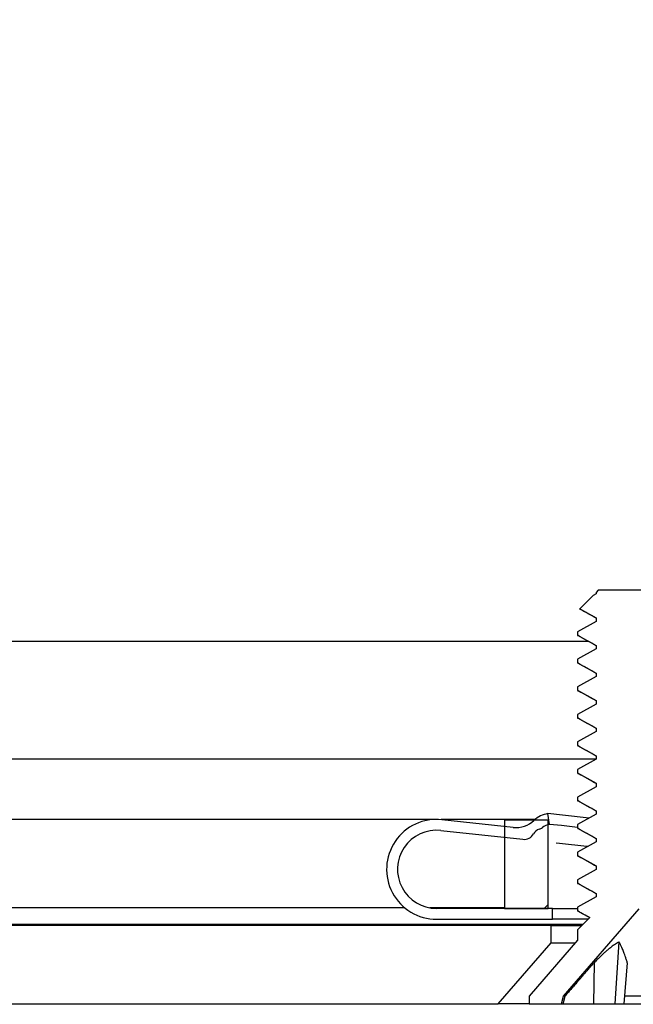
# Model space of a CAD drawing. Header units: millimetres. Extents: x 64 to 1798, y 64 to 1375.
# Tile 27 of 75: x 627 to 641, y 1175 to 1198. Entities that reach past the tile are written whole.
import ezdxf

# ---------------------------------------------------------------- set-up
doc = ezdxf.new("R2010")
doc.units = ezdxf.units.MM
doc.header["$LTSCALE"] = 6.666667
doc.layers.add('Hatch (ANSI)', color=7, linetype='Continuous', lineweight=18)
doc.layers.add('Visible (ANSI)', color=7, linetype='Continuous', lineweight=25)
pattern_1 = [(150, (0, 0), (-10.58333, -18.33087), [])]

msp = doc.modelspace()

# ---------------------------------------------------------------- hatches: boundary and pattern name
at = {"layer": 'Hatch (ANSI)'}
h = msp.add_hatch(dxfattribs=at)
h.set_pattern_fill('ANSI31', color=256, scale=169.333333, style=0)
h.set_pattern_definition([(45, (0, 0), (-14.9671, 14.9671), [])])
h.paths.add_polyline_path([(638.7145, 1177.4387), (638.7145, 1179.3694), (638.7145, 1179.4707), (638.3904, 1179.4707), (637.7045, 1179.4707), (637.7045, 1179.3271), (637.7045, 1179.0757), (637.7045, 1177.4387)])
h.paths.add_polyline_path([(638.7145, 1259.1247), (638.7145, 1259.226), (638.7145, 1261.1567), (637.7045, 1261.1567), (637.7045, 1259.5197), (637.7045, 1259.2683), (637.7045, 1259.1247), (638.3904, 1259.1247)])
edge = h.paths.add_edge_path()
edge.add_line((647.8645, 1177.0577), (647.8645, 1175.2287))
edge.add_line((647.8645, 1175.2287), (654.2145, 1175.2287))
edge.add_line((654.2145, 1175.2287), (654.2145, 1263.3667))
edge.add_line((654.2145, 1263.3667), (647.8645, 1263.3667))
edge.add_line((647.8645, 1263.3667), (647.8645, 1261.5377))
edge.add_line((647.8645, 1261.5377), (646.5945, 1261.5377))
edge.add_line((646.5945, 1261.5377), (646.5945, 1261.1567))
edge.add_line((646.5945, 1261.1567), (645.4895, 1261.1567))
edge.add_line((645.4895, 1261.1567), (642.9145, 1261.1567))
edge.add_line((642.9145, 1261.1567), (642.9145, 1260.0796))
edge.add_line((642.9145, 1260.0796), (642.9145, 1259.8282))
edge.add_line((642.9145, 1259.8282), (642.9145, 1259.1247))
edge.add_line((642.9145, 1259.1247), (645.2032, 1259.1247))
edge.add_ellipse((645.2032, 1258.7437), major_axis=(0, 0.381), ratio=1, start_angle=347.46209, end_angle=360, ccw=False)
edge.add_ellipse((645.2032, 1258.7437), major_axis=(0.0827, 0.3719), ratio=1, start_angle=359.42486, end_angle=360, ccw=False)
edge.add_ellipse((645.2032, 1258.7437), major_axis=(0.0864, 0.3711), ratio=1, start_angle=280.65632, end_angle=360, ccw=False)
edge.add_ellipse((646.5482, 1258.686), major_axis=(-0.9643, 0.0414), ratio=1, start_angle=0, end_angle=173.33968)
edge.add_ellipse((648.8805, 1258.3117), major_axis=(-1.3794, 0.2214), ratio=1, start_angle=108.23411, end_angle=360, ccw=False)
edge.add_ellipse((649.2548, 1255.9793), major_axis=(-0.1529, 0.953), ratio=1, start_angle=0, end_angle=180)
edge.add_ellipse((648.8805, 1258.3117), major_axis=(0.5272, -3.2854), ratio=1, start_angle=0, end_angle=19.53257)
edge.add_ellipse((650.6585, 1255.0573), major_axis=(-0.1827, 0.3344), ratio=1, start_angle=241.35038, end_angle=360, ccw=False)
edge.add_line((651.0395, 1255.0573), (651.0395, 1183.5381))
edge.add_ellipse((650.6585, 1183.5381), major_axis=(0.381, 0), ratio=1, start_angle=241.35038, end_angle=360, ccw=False)
edge.add_ellipse((648.8805, 1180.2837), major_axis=(1.5953, 2.92), ratio=1, start_angle=0, end_angle=19.53257)
edge.add_ellipse((649.2548, 1182.6161), major_axis=(0.1529, 0.953), ratio=1, start_angle=0, end_angle=180)
edge.add_ellipse((648.8805, 1180.2837), major_axis=(0.2214, 1.3794), ratio=1, start_angle=108.23411, end_angle=360, ccw=False)
edge.add_ellipse((646.5482, 1179.9094), major_axis=(0.953, 0.1529), ratio=1, start_angle=0, end_angle=173.33968)
edge.add_ellipse((645.2032, 1179.8517), major_axis=(0.3806, 0.0163), ratio=1, start_angle=280.65632, end_angle=360, ccw=False)
edge.add_ellipse((645.2032, 1179.8517), major_axis=(0.0864, -0.3711), ratio=1, start_angle=359.42486, end_angle=360, ccw=False)
edge.add_ellipse((645.2032, 1179.8517), major_axis=(0.0827, -0.3719), ratio=1, start_angle=347.46209, end_angle=360, ccw=False)
edge.add_line((645.2032, 1179.4707), (642.9145, 1179.4707))
edge.add_line((642.9145, 1179.4707), (642.9145, 1178.7672))
edge.add_line((642.9145, 1178.7672), (642.9145, 1178.5158))
edge.add_line((642.9145, 1178.5158), (642.9145, 1177.4387))
edge.add_line((642.9145, 1177.4387), (645.4895, 1177.4387))
edge.add_line((645.4895, 1177.4387), (646.5945, 1177.4387))
edge.add_line((646.5945, 1177.4387), (646.5945, 1177.0577))
edge.add_line((646.5945, 1177.0577), (647.8645, 1177.0577))
h = msp.add_hatch(dxfattribs=at)
h.set_pattern_fill('ANSI31', color=256, scale=169.333333, angle=105, style=0)
h.set_pattern_definition(pattern_1)
h.paths.add_polyline_path([(642.2334, 1184.0524), (642.2334, 1184.1318), (641.8039, 1184.3699), (641.8039, 1184.4493), (641.9781, 1184.5459), (641.7572, 1184.7668), (639.8649, 1184.7668), (639.8182, 1184.7201), (639.8182, 1184.6874), (639.7448, 1184.6467), (639.4397, 1184.3416), (639.8182, 1184.1318), (639.8182, 1184.0524), (639.3887, 1183.8143), (639.3886, 1183.7349), (639.8182, 1183.4968), (639.8182, 1183.4174), (639.3887, 1183.1793), (639.3886, 1183.0999), (639.8182, 1182.8618), (639.8182, 1182.7824), (639.3887, 1182.5443), (639.3886, 1182.4649), (639.8182, 1182.2268), (639.8182, 1182.1474), (639.3887, 1181.9093), (639.3886, 1181.8299), (639.8182, 1181.5918), (639.8182, 1181.5124), (639.3887, 1181.2743), (639.3886, 1181.1949), (639.8182, 1180.9568), (639.8182, 1180.8774), (639.3887, 1180.6393), (639.3886, 1180.5599), (639.8182, 1180.3218), (639.8182, 1180.2424), (639.3887, 1180.0043), (639.3886, 1179.9249), (639.8182, 1179.6868), (639.8182, 1179.6074), (639.3887, 1179.3693), (639.3886, 1179.2899), (639.8182, 1179.0518), (639.8182, 1178.9724), (639.3887, 1178.7343), (639.3886, 1178.6549), (639.8182, 1178.4168), (639.8182, 1178.3374), (639.3887, 1178.0993), (639.3886, 1178.0199), (639.8182, 1177.7818), (639.8182, 1177.7024), (639.3887, 1177.4643), (639.3886, 1177.3849), (639.6726, 1177.2275), (639.3886, 1176.9436), (639.3886, 1176.7028), (638.271, 1175.4171), (638.271, 1175.2418), (639.0161, 1175.2418), (639.0628, 1175.4159), (640.811, 1177.4271), (642.5593, 1175.4159), (642.606, 1175.2418), (643.351, 1175.2418), (643.351, 1175.4171), (642.2334, 1176.7028), (642.2334, 1176.9436), (642.1538, 1177.0233), (642.2334, 1177.0674), (642.2334, 1177.1468), (641.8039, 1177.3849), (641.8039, 1177.4643), (642.2334, 1177.7024), (642.2334, 1177.7818), (641.8039, 1178.0199), (641.8039, 1178.0993), (642.2334, 1178.3374), (642.2334, 1178.4168), (641.8039, 1178.6549), (641.8039, 1178.7343), (642.1546, 1178.9287), (642.2334, 1178.9724), (642.2334, 1179.0518), (642.0661, 1179.1446), (641.8039, 1179.2899), (641.8039, 1179.3693), (642.2334, 1179.6074), (642.2334, 1179.6868), (641.8039, 1179.9249), (641.8039, 1180.0043), (642.2334, 1180.2424), (642.2334, 1180.3218), (641.8039, 1180.5599), (641.8039, 1180.6393), (642.2334, 1180.8774), (642.2334, 1180.9568), (641.8039, 1181.1949), (641.8039, 1181.2743), (642.2334, 1181.5124), (642.2334, 1181.5918), (641.8039, 1181.8299), (641.8039, 1181.9093), (642.2334, 1182.1474), (642.2334, 1182.2268), (641.8039, 1182.4649), (641.8039, 1182.5443), (642.2334, 1182.7824), (642.2334, 1182.8618), (641.8039, 1183.0999), (641.8039, 1183.1793), (642.2334, 1183.4174), (642.2334, 1183.4968), (641.8039, 1183.7349), (641.8039, 1183.8143)])
h = msp.add_hatch(dxfattribs=at)
h.set_pattern_fill('ANSI31', color=256, scale=169.333333, angle=105, style=0)
h.set_pattern_definition(pattern_1)
edge = h.paths.add_edge_path()
edge.add_ellipse((642.8832, 1179.374), major_axis=(-0.0641, -0.5966), ratio=1, start_angle=310.51368, end_angle=360)
edge.add_line((642.8191, 1178.7775), (642.9145, 1178.7672))
edge.add_line((642.9145, 1178.7672), (644.0569, 1178.6444))
edge.add_ellipse((644.1638, 1179.6387), major_axis=(0.8076, -0.5897), ratio=1, start_angle=300, end_angle=360)
edge.add_line((644.9714, 1179.049), (645.2859, 1179.4798))
edge.add_line((645.2859, 1179.4798), (645.2876, 1179.4821))
edge.add_line((645.2876, 1179.4821), (645.2897, 1179.4806))
edge.add_line((645.2897, 1179.4806), (645.4895, 1179.3347))
edge.add_line((645.4895, 1179.3347), (645.1733, 1178.9016))
edge.add_ellipse((644.1638, 1179.6387), major_axis=(-0.1336, -1.2428), ratio=1, start_angle=0, end_angle=60, ccw=False)
edge.add_line((644.0302, 1178.3959), (642.9145, 1178.5158))
edge.add_line((642.9145, 1178.5158), (642.5438, 1178.5556))
edge.add_ellipse((642.5705, 1178.8042), major_axis=(-0.2379, -0.0768), ratio=1, start_angle=0, end_angle=65.96363, ccw=False)
edge.add_ellipse((642.0947, 1178.6505), major_axis=(0.1303, 0.2134), ratio=1, start_angle=319.31635, end_angle=360)
edge.add_ellipse((642.3469, 1179.0634), major_axis=(-0.1819, -0.147), ratio=1, start_angle=0, end_angle=19.64025, ccw=False)
edge.add_ellipse((641.8928, 1178.6964), major_axis=(0.2618, 0.2323), ratio=1, start_angle=357.36079, end_angle=360)
edge.add_ellipse((641.8928, 1178.6964), major_axis=(0.1262, 0.3265), ratio=1, start_angle=332.71899, end_angle=360)
edge.add_line((642.019, 1179.0229), (642.0661, 1179.1446))
edge.add_line((642.0661, 1179.1446), (642.1091, 1179.2561))
edge.add_ellipse((641.8928, 1178.6964), major_axis=(0.4952, 0.3388), ratio=1, start_angle=0, end_angle=34.48632, ccw=False)
edge = h.paths.add_edge_path()
edge.add_line((638.8145, 1177.1887), (638.8145, 1177.4387))
edge.add_line((638.8145, 1177.4387), (638.7145, 1177.4387))
edge.add_line((638.7145, 1177.4387), (637.7045, 1177.4387))
edge.add_line((637.7045, 1177.4387), (636.1395, 1177.4387))
edge.add_ellipse((636.1395, 1178.3387), major_axis=(0, -0.9), ratio=1, start_angle=173.86585, end_angle=360, ccw=False)
edge.add_line((636.2357, 1179.2336), (637.7045, 1179.0757))
edge.add_line((637.7045, 1179.0757), (638.1307, 1179.0299))
edge.add_ellipse((638.1574, 1179.2785), major_axis=(-0.0267, -0.2486), ratio=1, start_angle=0, end_angle=65.96363)
edge.add_ellipse((638.5896, 1179.0272), major_axis=(-0.2161, 0.1256), ratio=1, start_angle=319.31635, end_angle=360, ccw=False)
edge.add_ellipse((638.4309, 1179.4843), major_axis=(0.0767, -0.221), ratio=1, start_angle=0, end_angle=19.64025)
edge.add_ellipse((638.7967, 1179.0292), major_axis=(-0.2192, 0.2728), ratio=1, start_angle=334.78878, end_angle=360, ccw=False)
edge.add_ellipse((638.7967, 1179.0292), major_axis=(-0.0822, 0.3402), ratio=1, start_angle=355.29099, end_angle=360, ccw=False)
edge.add_line((638.7428, 1179.375), (638.7042, 1179.622))
edge.add_ellipse((638.7967, 1179.0292), major_axis=(-0.0925, 0.5928), ratio=1, start_angle=0, end_angle=33.75134)
edge.add_ellipse((638.7967, 1179.0292), major_axis=(-0.4063, 0.4415), ratio=1, start_angle=0, end_angle=0.73498)
edge.add_ellipse((637.9729, 1179.9017), major_axis=(0.4119, -0.4363), ratio=1, start_angle=310.51368, end_angle=360, ccw=False)
edge.add_line((637.9088, 1179.3052), (637.7045, 1179.3271))
edge.add_line((637.7045, 1179.3271), (636.2624, 1179.4821))
edge.add_ellipse((636.1395, 1178.3387), major_axis=(0.1229, 1.1434), ratio=1, start_angle=0, end_angle=186.13415)
edge.add_line((636.1395, 1177.1887), (638.8145, 1177.1887))
h.paths.add_polyline_path([(642.8145, 1177.4387), (642.8145, 1177.1887), (645.4895, 1177.1887), (645.4895, 1177.4387), (642.9145, 1177.4387)])
h = msp.add_hatch(dxfattribs=at)
h.set_pattern_fill('ANSI31', color=256, scale=169.333333, angle=75, style=0)
h.set_pattern_definition([(120, (0, 0), (-18.33087, -10.58333), [])])
h.paths.add_polyline_path([(637.5598, 1175.2418), (638.779, 1176.6443), (638.779, 1177.0452), (248, 1177.0452), (248, 1176.6443), (249.2192, 1175.2418)])
h.paths.add_polyline_path([(647.1102, 1175.2418), (647.1102, 1177.0452), (642.843, 1177.0452), (642.843, 1176.6443), (644.0622, 1175.2418)])
h.paths.add_polyline_path([(239.6688, 1177.0452), (239.6688, 1175.2418), (242.7168, 1175.2418), (243.936, 1176.6443), (243.936, 1177.0452)])

# ---------------------------------------------------------------- linework, layer by layer
at = {"layer": 'Visible (ANSI)'}
for p, q in [((639.8182, 1184.6874), (639.7448, 1184.6467)), ((639.8649, 1184.7668), (639.8182, 1184.7201)), ((639.8182, 1184.7201), (639.8182, 1184.6874)), ((641.7572, 1184.7668), (639.8649, 1184.7668)), ((639.7448, 1184.6467), (639.4397, 1184.3416)), ((639.4397, 1184.3416), (639.8182, 1184.1318)), ((639.8182, 1184.0524), (639.3887, 1183.8143)), ((639.8182, 1184.1318), (639.8182, 1184.0524)), ((639.3886, 1183.8143), (639.3886, 1183.7349)), ((546.2475, 1183.5944), (639.6299, 1183.5944)), ((639.3886, 1183.7349), (639.8182, 1183.4968)), ((639.8182, 1183.4174), (639.3887, 1183.1793)), ((639.8182, 1183.4968), (639.8182, 1183.4174)), ((639.3886, 1183.1793), (639.3886, 1183.0999)), ((639.3886, 1183.0999), (639.8182, 1182.8618)), ((639.8182, 1182.8618), (639.8182, 1182.7824)), ((639.8182, 1182.7824), (639.3887, 1182.5443)), ((639.3886, 1182.5443), (639.3886, 1182.4649)), ((639.3886, 1182.4649), (639.8182, 1182.2268)), ((639.8182, 1182.2268), (639.8182, 1182.1474)), ((639.8182, 1182.1474), (639.3887, 1181.9093)), ((639.3886, 1181.9093), (639.3886, 1181.8299)), ((639.3886, 1181.8299), (639.8182, 1181.5918)), ((639.8182, 1181.5124), (639.3887, 1181.2743)), ((639.8182, 1181.5918), (639.8182, 1181.5124)), ((639.3886, 1181.2743), (639.3886, 1181.1949)), ((639.3886, 1181.1949), (639.8182, 1180.9568)), ((546.4119, 1180.8877), (639.8182, 1180.8877)), ((639.8182, 1180.8774), (639.3887, 1180.6393)), ((639.8182, 1180.9568), (639.8182, 1180.8774)), ((639.3886, 1180.6393), (639.3886, 1180.5599)), ((639.3886, 1180.5599), (639.8182, 1180.3218)), ((639.8182, 1180.2424), (639.3887, 1180.0043)), ((639.8182, 1180.3218), (639.8182, 1180.2424)), ((639.3886, 1180.0043), (639.3886, 1179.9249)), ((639.3886, 1179.9249), (639.8182, 1179.6868)), ((639.8182, 1179.6868), (639.8182, 1179.6074)), ((636.0335, 1179.4838), (548.2395, 1179.4838)), ((638.4052, 1179.4838), (636.2456, 1179.4838)), ((637.9088, 1179.3052), (636.2624, 1179.4821)), ((638.7145, 1179.4707), (637.7045, 1179.4707)), ((637.7045, 1179.4707), (637.7045, 1177.4387)), ((638.7428, 1179.375), (638.7042, 1179.622)), ((639.0452, 1179.5853), (638.7042, 1179.622)), ((638.7145, 1177.4387), (638.7145, 1179.4707)), ((639.6593, 1179.5194), (639.0452, 1179.5853)), ((639.8182, 1179.6074), (639.3887, 1179.3693)), ((636.2357, 1179.2336), (638.1307, 1179.0299)), ((639.0194, 1179.3452), (638.7428, 1179.375)), ((639.3886, 1179.3056), (639.0194, 1179.3452)), ((639.3886, 1179.3693), (639.3886, 1179.2899)), ((639.3886, 1179.2899), (639.8182, 1179.0518)), ((639.8182, 1179.0518), (639.8182, 1178.9724)), ((638.8924, 1178.948), (638.9758, 1178.9391)), ((638.9758, 1178.9391), (639.6052, 1178.8714)), ((639.8182, 1178.9724), (639.3887, 1178.7343)), ((639.6052, 1178.8714), (639.631, 1178.8687)), ((639.3886, 1178.7343), (639.3886, 1178.6549)), ((639.3886, 1178.6549), (639.8182, 1178.4168)), ((639.8182, 1178.3374), (639.3887, 1178.0993)), ((639.8182, 1178.4168), (639.8182, 1178.3374)), ((639.3886, 1178.0993), (639.3886, 1178.0199)), ((639.3886, 1178.0199), (639.8182, 1177.7818)), ((639.8182, 1177.7024), (639.3887, 1177.4643)), ((639.8182, 1177.7818), (639.8182, 1177.7024)), ((635.4075, 1177.4518), (548.2395, 1177.4518)), ((637.7045, 1177.4518), (635.9865, 1177.4518)), ((638.8145, 1177.4387), (636.1395, 1177.4387)), ((637.7045, 1177.4387), (638.7145, 1177.4387)), ((638.8145, 1177.1887), (638.8145, 1177.4387)), ((638.8145, 1177.4387), (639.3886, 1177.4387)), ((639.0628, 1175.4159), (640.811, 1177.4271)), ((639.3886, 1177.4643), (639.3886, 1177.3849)), ((636.1395, 1177.1887), (638.8145, 1177.1887)), ((639.6337, 1177.1887), (638.8145, 1177.1887)), ((639.3886, 1177.3849), (639.6726, 1177.2275)), ((639.6726, 1177.2275), (639.3886, 1176.9436)), ((638.779, 1177.0452), (248, 1177.0452)), ((639.5158, 1177.0708), (546.4119, 1177.0708)), ((638.779, 1176.6443), (638.779, 1177.0452)), ((638.779, 1177.0452), (639.4902, 1177.0452)), ((639.3886, 1176.9436), (639.3886, 1176.7028)), ((637.5598, 1175.2418), (638.779, 1176.6443)), ((639.3886, 1176.7028), (638.271, 1175.4171)), ((638.779, 1176.6443), (639.3378, 1176.6443)), ((640.3423, 1176.6646), (640.2471, 1175.2418)), ((639.7687, 1176.1865), (639.7522, 1175.2418)), ((640.5347, 1176.1865), (640.4521, 1175.2418)), ((638.271, 1175.4171), (638.271, 1175.2418)), ((639.0161, 1175.2418), (639.0628, 1175.4159)), ((639.0969, 1175.4159), (639.0628, 1175.4159)), ((641.1548, 1175.4159), (640.4673, 1175.4159)), ((249.2192, 1175.2418), (637.5598, 1175.2418)), ((638.271, 1175.2418), (637.5598, 1175.2418)), ((638.271, 1175.2418), (639.0161, 1175.2418)), ((639.0161, 1175.2418), (639.0524, 1175.2418)), ((639.0524, 1175.2418), (639.7522, 1175.2418)), ((639.7522, 1175.2418), (640.2471, 1175.2418)), ((640.2471, 1175.2418), (640.4521, 1175.2418)), ((640.4521, 1175.2418), (641.17, 1175.2418))]:
    msp.add_line(p, q, dxfattribs=at)
for centre, radius, start, end in [((636.1395, 1178.3387), 1.15, 83.86585, 270), ((637.9729, 1179.9017), 0.6, 263.86585, 313.35217), ((638.7967, 1179.0292), 0.6, 98.86585, 133.35217), ((636.1395, 1178.3387), 0.9, 83.86585, 270), ((638.5896, 1179.0272), 0.25, 109.14583, 149.82948), ((638.4309, 1179.4843), 0.2339, 289.14583, 308.78608), ((638.7967, 1179.0292), 0.35, 98.86585, 128.78608), ((638.1574, 1179.2785), 0.25, 263.86585, 329.82948)]:
    msp.add_arc(centre, radius, start, end, dxfattribs=at)
for points in [[(639.4431, 1184.3339), (639.4384, 1184.3365), (639.4372, 1184.3391), (639.4397, 1184.3416)], [(639.8182, 1184.1236), (639.6933, 1184.1939), (639.5682, 1184.2639), (639.4431, 1184.3339)], [(639.8182, 1183.4886), (639.6788, 1183.5671), (639.5391, 1183.6452), (639.3994, 1183.7233)], [(639.8182, 1182.8536), (639.6788, 1182.9321), (639.5391, 1183.0102), (639.3994, 1183.0883)], [(639.8182, 1182.2186), (639.6788, 1182.2971), (639.5391, 1182.3752), (639.3994, 1182.4533)], [(639.8182, 1181.5836), (639.6788, 1181.6621), (639.5391, 1181.7402), (639.3994, 1181.8183)], [(639.8182, 1180.9486), (639.6788, 1181.0271), (639.5391, 1181.1052), (639.3994, 1181.1833)], [(639.8182, 1180.3136), (639.6788, 1180.3921), (639.5391, 1180.4702), (639.3994, 1180.5483)], [(639.8182, 1179.6786), (639.6788, 1179.7571), (639.5391, 1179.8352), (639.3994, 1179.9133)], [(639.8182, 1179.0436), (639.6788, 1179.1221), (639.5391, 1179.2002), (639.3994, 1179.2783)], [(639.8182, 1178.4086), (639.6788, 1178.4871), (639.5391, 1178.5652), (639.3994, 1178.6433)], [(639.8182, 1177.7736), (639.6788, 1177.8521), (639.5391, 1177.9302), (639.3994, 1178.0083)], [(639.668, 1177.223), (639.5785, 1177.2732), (639.489, 1177.3233), (639.3994, 1177.3733)]]:
    msp.add_open_spline(points, degree=3, dxfattribs=at)
for points, weights in [([(639.3886, 1183.7349), (639.3886, 1183.7293), (639.3994, 1183.7233)], [1, 0.983771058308, 0.971473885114]), ([(639.3886, 1183.0999), (639.3886, 1183.0943), (639.3994, 1183.0883)], [1, 0.983771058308, 0.971473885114]), ([(639.3886, 1182.4649), (639.3886, 1182.4593), (639.3994, 1182.4533)], [1, 0.983771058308, 0.971473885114]), ([(639.3886, 1181.8299), (639.3886, 1181.8243), (639.3994, 1181.8183)], [1, 0.983771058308, 0.971473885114]), ([(639.3886, 1181.1949), (639.3886, 1181.1893), (639.3994, 1181.1833)], [1, 0.983771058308, 0.971473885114]), ([(639.3886, 1180.5599), (639.3886, 1180.5543), (639.3994, 1180.5483)], [1, 0.983771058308, 0.971473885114]), ([(639.3886, 1179.9249), (639.3886, 1179.9193), (639.3994, 1179.9133)], [1, 0.983771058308, 0.971473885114]), ([(639.3886, 1179.2899), (639.3886, 1179.2843), (639.3994, 1179.2783)], [1, 0.983771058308, 0.971473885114]), ([(639.3886, 1178.6549), (639.3886, 1178.6493), (639.3994, 1178.6433)], [1, 0.983771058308, 0.971473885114]), ([(639.3886, 1178.0199), (639.3886, 1178.0143), (639.3994, 1178.0083)], [1, 0.983771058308, 0.971473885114]), ([(639.3886, 1177.3849), (639.3886, 1177.3793), (639.3994, 1177.3733)], [1, 0.983771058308, 0.971473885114]), ([(640.3423, 1176.6646), (640.1309, 1176.5554), (639.7687, 1176.1865)], [2.81776863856, 2.60448024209, 2.07391766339]), ([(640.5347, 1176.1865), (640.4196, 1176.5554), (640.3423, 1176.6646)], [2.07391766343, 2.6044802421, 2.81776863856]), ([(639.7687, 1176.1865), (639.5133, 1175.8951), (639.0969, 1175.4159)], [2.37346205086, 1.9683578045, 1.53696783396]), ([(639.0969, 1175.4159), (639.0749, 1175.33), (639.0524, 1175.2418)], [1.01218915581, 1.01172679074, 1.01110160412])]:
    msp.add_rational_spline(points, weights, degree=2, dxfattribs=at)

doc.saveas('drawing.dxf')
